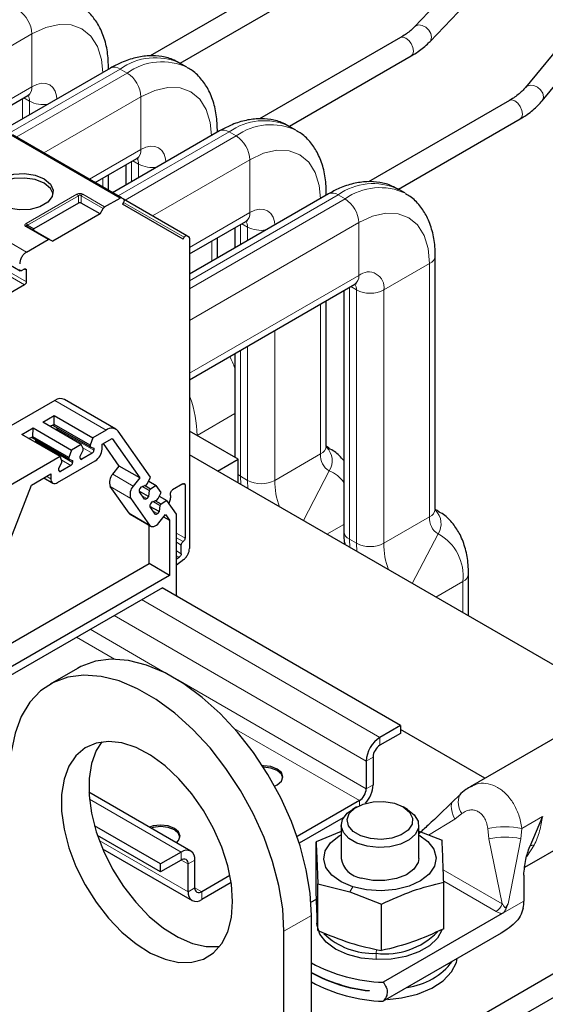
# Model space of a CAD drawing. Header units: millimetres. Extents: x 5 to 418, y 2 to 292.
# Tile 29 of 46: x 270 to 281, y 107 to 127. Entities that reach past the tile are written whole.
import ezdxf

# ---------------------------------------------------------------- set-up
doc = ezdxf.new("R2010")
doc.units = ezdxf.units.MM

msp = doc.modelspace()

# ---------------------------------------------------------------- linework, layer by layer
at = {"color": 7, "linetype": 'Continuous', "lineweight": 25}
for p, q in [((287.1705, 133.4066), (280.6022, 125.4326)), ((280.9418, 125.1529), (287.5101, 133.1269)), ((284.1537, 132.823), (278.3107, 126.6824)), ((278.6295, 126.3791), (284.4725, 132.5196)), ((275.7657, 127.763), (272.8516, 126.0807)), ((273.4716, 125.9305), (275.9857, 127.3819)), ((278.0214, 126.4608), (275.113, 124.7818)), ((275.7273, 124.6284), (278.2414, 126.0797)), ((272.0341, 125.8306), (269.8286, 124.5574)), ((271.9914, 125.8059), (271.9914, 125.8549)), ((273.6118, 125.8496), (273.4675, 125.9329)), ((269.4678, 124.7657), (270.3297, 125.2633)), ((280.27, 125.1627), (277.3616, 123.4837)), ((277.9759, 123.3303), (280.49, 124.7816)), ((274.2827, 124.5325), (272.0772, 123.2593)), ((274.24, 124.5078), (274.24, 124.5568)), ((275.8604, 124.5515), (275.7161, 124.6348)), ((272.2621, 123.1525), (270.0135, 124.4506)), ((271.7164, 123.4676), (272.5783, 123.9652)), ((272.3524, 123.8348), (272.3524, 123.4181)), ((271.9914, 123.3088), (271.9914, 123.6263)), ((278.109, 123.2535), (277.9647, 123.3367)), ((271.9137, 122.9658), (272.2321, 123.1496)), ((272.2621, 123.1525), (272.3018, 123.1296)), ((272.3022, 123.1291), (273.6118, 122.3731)), ((276.5313, 123.2344), (273.6639, 121.579)), ((276.4886, 123.2097), (276.4886, 123.2588)), ((267.924, 122.9465), (270.1726, 121.6484)), ((271.3711, 123.0444), (270.4553, 122.5157)), ((271.8183, 122.8209), (271.4311, 123.0444)), ((271.8183, 122.8209), (271.8837, 122.9341)), ((272.3018, 123.0603), (272.2818, 123.0257)), ((273.5318, 122.3038), (272.2818, 123.0257)), ((271.8183, 122.8209), (270.8425, 122.2576)), ((270.7772, 122.2953), (270.3246, 122.5566)), ((273.6639, 121.9957), (274.8269, 122.6671)), ((274.601, 122.5367), (274.601, 122.12)), ((270.3016, 122.0351), (270.7472, 122.2923)), ((270.7772, 122.2953), (270.8425, 122.2576)), ((273.5318, 122.3038), (273.5518, 122.3385)), ((273.6118, 122.3731), (273.6515, 122.3502)), ((273.6639, 122.3227), (273.6639, 115.9187)), ((274.24, 121.9116), (274.24, 122.3282)), ((278.7372, 116.7345), (278.7372, 121.9607)), ((270.2556, 121.682), (270.2026, 121.6513)), ((270.2981, 121.4207), (270.2981, 121.6575)), ((270.2627, 121.3594), (268.8697, 120.5553)), ((273.6639, 119.3995), (277.0755, 121.369)), ((276.8496, 121.2386), (276.8496, 116.2732)), ((276.4886, 118.0326), (276.4886, 121.0301)), ((274.601, 119.9405), (274.601, 117.8002)), ((270.8843, 118.9747), (268.2543, 117.4564)), ((272.1449, 118.3822), (271.0843, 118.9945)), ((270.6396, 118.5242), (270.874, 118.6595)), ((270.8699, 118.4776), (270.874, 118.6595)), ((270.874, 118.6595), (271.6668, 118.2018)), ((271.4324, 118.0665), (270.6396, 118.5242)), ((270.7829, 118.4415), (270.8699, 118.4776)), ((270.8567, 118.4525), (270.8567, 118.4721)), ((271.6133, 118.0158), (270.8567, 118.4525)), ((271.6133, 118.0484), (270.8699, 118.4776)), ((270.2012, 118.2711), (270.4356, 118.4065)), ((270.994, 117.8134), (270.2012, 118.2711)), ((270.4315, 118.2245), (270.4356, 118.4065)), ((270.4356, 118.4065), (271.2284, 117.9487)), ((270.9345, 118.3831), (270.9345, 118.4076)), ((271.9449, 118.3624), (271.6668, 118.2018)), ((272.8593, 117.3881), (272.1899, 118.3405)), ((274.668, 117.7615), (273.6639, 118.3412)), ((270.3445, 118.1884), (270.4315, 118.2245)), ((270.4183, 118.1995), (270.4183, 118.219)), ((271.1749, 117.7627), (270.4183, 118.1995)), ((271.1749, 117.7953), (270.4315, 118.2245)), ((270.496, 118.13), (270.496, 118.1545)), ((271.4324, 118.0665), (271.2284, 117.9487)), ((271.4719, 117.9831), (271.4324, 118.0665)), ((271.6668, 118.2018), (271.6133, 118.0484)), ((271.6133, 118.0484), (271.6133, 118.0158)), ((271.8608, 118.0688), (272.0674, 118.1881)), ((271.8608, 117.9708), (271.8608, 118.0688)), ((272.2156, 117.6186), (271.8881, 118.0846)), ((272.0674, 118.1881), (272.6398, 117.3737)), ((276.5463, 117.9909), (276.4893, 118.0238)), ((271.2284, 117.9487), (271.1749, 117.7953)), ((271.4082, 117.8239), (271.4719, 117.9504)), ((271.4082, 117.7831), (271.4082, 117.8239)), ((271.6557, 117.8851), (271.4436, 117.7626)), ((271.4719, 117.9504), (271.4719, 117.9831)), ((271.6133, 118.0158), (271.6911, 117.9872)), ((271.6911, 117.9872), (271.6911, 117.9463)), ((282.7422, 112.6106), (273.6639, 117.8514)), ((270.994, 117.8134), (269.3149, 116.8441)), ((270.9415, 117.2769), (271.7193, 117.7259)), ((270.9698, 117.5708), (271.0334, 117.6974)), ((271.0334, 117.73), (270.994, 117.8134)), ((271.2173, 117.632), (271.0052, 117.5096)), ((271.0334, 117.6974), (271.0334, 117.73)), ((271.1749, 117.7953), (271.1749, 117.7627)), ((271.1749, 117.7627), (271.2526, 117.7341)), ((271.2526, 117.7341), (271.2526, 117.6933)), ((272.0809, 117.451), (272.2156, 117.6186)), ((272.6398, 117.3737), (272.2156, 117.6186)), ((274.2437, 117.5166), (274.668, 117.7615)), ((274.668, 117.2717), (274.668, 117.7615)), ((270.4009, 117.226), (270.8001, 117.4565)), ((270.8001, 117.4565), (270.8001, 117.3585)), ((270.9698, 117.53), (270.9698, 117.5708)), ((269.5436, 115.0164), (270.4009, 117.226)), ((270.6566, 117.3737), (270.8415, 117.267)), ((272.6398, 117.3737), (272.5051, 117.2061)), ((272.6757, 117.192), (272.7749, 117.2305)), ((272.8579, 117.1451), (272.7361, 117.2154)), ((272.7749, 117.2305), (272.7994, 117.261)), ((272.7994, 117.261), (272.8593, 117.3881)), ((272.8226, 117.3102), (272.9765, 117.2213)), ((272.9765, 117.2213), (272.8579, 117.1451)), ((273.0785, 117.0762), (272.9765, 117.2213)), ((273.5307, 117.2526), (273.3174, 117.1295)), ((273.573, 117.2321), (273.573, 116.1295)), ((272.418, 116.6447), (272.0291, 117.198)), ((272.8171, 116.9908), (272.6283, 117.0998)), ((272.7382, 116.9397), (272.6322, 117.0907)), ((272.6451, 117.1539), (272.6757, 117.192)), ((272.8334, 117.1147), (272.6899, 117.1975)), ((272.8334, 117.1147), (272.8171, 116.9908)), ((272.8579, 117.1451), (272.8334, 117.1147)), ((273.0186, 116.9491), (273.0785, 117.0762)), ((273.275, 117.0151), (273.275, 117.056)), ((272.4534, 116.9531), (272.8423, 116.3998)), ((272.8171, 116.9908), (272.7865, 116.9527)), ((272.8643, 116.842), (272.8949, 116.8801)), ((272.8949, 116.8801), (272.9941, 116.9186)), ((273.0526, 116.8028), (272.9091, 116.8856)), ((273.0771, 116.8332), (272.9553, 116.9035)), ((272.9941, 116.9186), (273.0186, 116.9491)), ((273.0526, 116.8028), (273.0363, 116.6789)), ((273.0418, 116.9983), (273.1957, 116.9094)), ((273.0771, 116.8332), (273.0526, 116.8028)), ((273.1957, 116.9094), (273.0771, 116.8332)), ((273.3952, 116.6256), (273.1957, 116.9094)), ((272.4405, 116.6238), (272.8648, 116.3789)), ((273.0363, 116.6789), (272.8475, 116.7879)), ((272.9574, 116.6279), (272.8514, 116.7788)), ((273.0363, 116.6789), (273.0057, 116.6408)), ((273.0355, 116.4515), (273.1702, 116.6191)), ((273.1702, 116.6191), (273.2538, 116.5002)), ((273.3952, 114.9536), (273.3952, 116.6256)), ((278.7949, 116.6928), (278.7379, 116.7257)), ((272.8295, 115.6068), (272.8295, 116.3993)), ((273.1314, 116.5708), (273.2538, 116.5002)), ((273.2538, 116.5002), (273.2538, 115.3618)), ((273.4942, 115.8107), (273.4942, 115.9904)), ((268.6617, 113.2008), (272.8295, 115.6068)), ((273.2538, 115.3618), (272.8295, 115.6068)), ((273.3952, 115.7046), (273.4518, 115.7372)), ((273.547, 115.6905), (273.3952, 115.5719)), ((279.423, 114.5267), (279.423, 115.4)), ((273.2538, 115.3618), (268.4168, 112.5695)), ((268.1343, 112.2431), (273.1123, 115.1169)), ((278.0197, 112.2676), (273.0982, 115.1087)), ((273.1123, 115.1006), (273.1123, 115.1169)), ((273.3952, 114.9536), (273.3945, 114.9377)), ((271.3529, 113.4462), (270.7872, 113.1197)), ((278.0197, 112.2676), (277.5954, 112.0227)), ((278.0197, 112.2676), (278.0197, 112.1043)), ((279.763, 111.1794), (278.0197, 112.1858)), ((281.5697, 112.2224), (279.4582, 111.0035)), ((278.0197, 112.1043), (277.5954, 111.8594)), ((277.3126, 111.5328), (277.3126, 110.9612)), ((277.454, 111.6145), (277.454, 111.0429)), ((279.4584, 111.0031), (279.5163, 111.0243)), ((273.6942, 109.6749), (271.5876, 110.891)), ((277.1711, 110.7163), (275.8854, 109.9741)), ((279.2365, 110.8325), (279.0951, 110.6935)), ((277.1145, 110.586), (277.0296, 110.537)), ((278.1612, 110.537), (278.0763, 110.586)), ((279.0939, 110.6921), (279.1035, 110.7018)), ((276.8393, 110.3614), (275.9309, 109.837)), ((280.5861, 109.3453), (282.5696, 110.4903)), ((280.9488, 110.3882), (280.6879, 109.7696)), ((273.0699, 109.4102), (271.7036, 110.199)), ((276.7954, 110.2105), (276.7954, 109.5246)), ((278.3954, 109.5246), (278.3954, 110.2105)), ((273.0699, 109.2469), (271.7654, 110)), ((276.7954, 110.0829), (276.2785, 109.8659)), ((278.3954, 110.085), (278.8778, 109.9004)), ((271.8723, 109.7212), (273.7185, 108.6554)), ((276.2785, 108.9047), (276.2785, 109.8659)), ((273.4942, 109.6551), (273.0699, 109.4102)), ((273.4942, 109.4918), (273.0699, 109.2469)), ((273.777, 108.9202), (273.777, 109.4918)), ((273.0699, 109.2469), (273.0699, 109.4102)), ((273.6356, 108.8386), (273.6356, 109.4102)), ((274.4994, 109.174), (273.9184, 108.8385)), ((280.565, 109.1786), (280.5676, 108.6455)), ((274.525, 109.0254), (273.9184, 108.6752)), ((276.313, 108.9996), (276.9714, 108.8356)), ((276.313, 108.0384), (276.313, 108.9996)), ((278.9123, 108.0728), (278.9123, 109.0341)), ((276.1719, 108.6196), (276.2864, 108.6857)), ((276.9714, 108.8356), (277.6299, 108.5837)), ((277.454, 105.0014), (283.9594, 108.7569)), ((277.6299, 107.6224), (277.6299, 108.5837)), ((276.1812, 96.9176), (276.1812, 108.3492)), ((276.2954, 108.3161), (276.2954, 108.1855)), ((280.117, 108.3853), (277.6633, 106.9689)), ((277.454, 104.5115), (283.9594, 108.267)), ((275.6155, 96.5911), (275.6155, 108.0226)), ((280.0973, 107.982), (277.6633, 106.5769)), ((279.1736, 107.3804), (279.1903, 107.4584)), ((277.3709, 106.7986), (277.3709, 106.7905))]:
    msp.add_line(p, q, dxfattribs=at)
at = {"color": 7, "linetype": 'Continuous', "lineweight": 18}
for p, q in [((268.4071, 125.378), (270.4126, 126.5357)), ((270.4126, 125.4464), (270.4126, 126.5357)), ((272.2341, 125.8108), (269.9458, 124.4897)), ((272.3784, 125.7275), (272.2341, 125.8108)), ((272.3784, 125.7275), (270.09, 124.4065)), ((269.3506, 124.8333), (270.4126, 125.4464)), ((270.221, 125.2005), (270.221, 124.7839)), ((270.2469, 125.2154), (270.3652, 125.1471)), ((270.3652, 125.1471), (270.3652, 124.8671)), ((272.6612, 125.2376), (270.6557, 124.0799)), ((272.6612, 124.1483), (272.6612, 125.2376)), ((272.2321, 123.1496), (269.9835, 124.4477)), ((274.4827, 124.5127), (272.1944, 123.1916)), ((274.627, 124.4294), (272.3384, 123.1082)), ((274.627, 124.4294), (274.4827, 124.5127)), ((272.6612, 124.1483), (271.5992, 123.5352)), ((272.4955, 123.9173), (272.6138, 123.849)), ((274.9098, 123.9395), (272.9041, 122.7816)), ((274.9098, 122.8502), (274.9098, 123.9395)), ((272.4696, 123.4858), (272.4696, 123.9024)), ((272.6138, 123.569), (272.6138, 123.849)), ((271.8742, 123.5587), (271.8742, 123.3765)), ((268.053, 123.3332), (270.3016, 122.0351)), ((270.2946, 122.6229), (271.3411, 123.227)), ((270.3246, 122.5912), (271.3711, 123.1953)), ((271.3711, 123.0444), (271.3711, 123.1953)), ((271.4311, 123.1953), (271.8837, 122.9341)), ((271.4311, 123.1953), (271.4311, 123.0444)), ((271.4611, 123.227), (271.9137, 122.9658)), ((276.7313, 123.2146), (273.6639, 121.4438)), ((276.8756, 123.1313), (273.6639, 121.2773)), ((276.8756, 123.1313), (276.7313, 123.2146)), ((272.3017, 123.0602), (273.5518, 122.3385)), ((274.9098, 122.8502), (273.6639, 122.131)), ((270.7472, 122.2923), (270.2946, 122.5536)), ((270.3246, 122.5912), (270.4553, 122.5157)), ((277.1584, 122.6414), (273.6639, 120.6241)), ((274.7182, 122.1877), (274.7182, 122.6043)), ((274.7441, 122.6193), (274.8624, 122.5509)), ((274.8624, 122.271), (274.8624, 122.5509)), ((277.1584, 121.5522), (277.1584, 122.6414)), ((274.1228, 121.844), (274.1228, 122.2606)), ((269.1384, 122.0085), (270.2627, 121.3594)), ((269.1738, 122.0697), (270.2981, 121.4207)), ((270.2556, 121.682), (270.2981, 121.6575)), ((277.6767, 121.2528), (278.62, 121.7974)), ((278.62, 116.5712), (278.62, 121.7974)), ((277.1584, 121.5522), (273.6639, 119.5348)), ((276.9668, 116.1099), (276.9668, 121.3062)), ((276.9927, 121.3212), (277.111, 121.2528)), ((277.111, 116.0267), (277.111, 121.2528)), ((277.6767, 116.0267), (277.6767, 121.2528)), ((276.3714, 117.8693), (276.3714, 120.9625)), ((275.4281, 117.3247), (275.4281, 120.418)), ((274.8624, 117.3247), (274.8624, 120.0914)), ((274.7182, 117.408), (274.7182, 120.0081)), ((271.9449, 118.3624), (270.8843, 118.9747)), ((273.823, 118.2514), (274.601, 118.7005)), ((271.6911, 117.9463), (270.9345, 118.3831)), ((271.2526, 117.6933), (270.496, 118.13)), ((271.6557, 117.8851), (271.4666, 117.9943)), ((275.4281, 117.3247), (276.3714, 117.8693)), ((271.2173, 117.632), (271.0282, 117.7412)), ((271.4082, 117.7831), (271.4436, 117.7626)), ((270.9698, 117.53), (271.0052, 117.5096)), ((272.5051, 117.2061), (272.0809, 117.451)), ((276.0151, 116.494), (276.551, 117.5199)), ((270.8001, 117.3585), (270.7152, 117.4075)), ((273.5349, 117.2541), (273.573, 117.2321)), ((274.7182, 117.408), (274.8624, 117.3247)), ((274.7246, 117.239), (274.7182, 117.408)), ((274.8689, 117.1558), (274.8624, 117.3247)), ((272.0291, 117.198), (272.4534, 116.9531)), ((272.7865, 116.9527), (272.6899, 117.0084)), ((272.8423, 116.3998), (272.418, 116.6447)), ((273.0057, 116.6408), (272.9091, 116.6965)), ((276.5009, 116.2136), (276.8496, 116.4149)), ((277.6767, 116.0267), (278.62, 116.5712)), ((273.573, 116.1295), (273.3952, 116.2321)), ((278.2637, 115.196), (278.7996, 116.2219)), ((273.5336, 116.062), (273.3952, 116.1419)), ((273.3952, 116.0475), (273.4942, 115.9904)), ((276.9668, 116.1099), (277.111, 116.0267)), ((276.9732, 115.9409), (276.9668, 116.1099)), ((277.1175, 115.8577), (277.111, 116.0267)), ((273.4942, 115.8107), (273.3952, 115.8679)), ((273.3952, 115.7699), (273.4518, 115.7372)), ((278.7495, 114.9155), (279.3059, 115.2367)), ((279.3059, 114.5943), (279.3059, 115.2367)), ((277.5954, 112.0227), (272.6739, 114.8638)), ((277.3126, 111.5328), (272.1082, 114.5372)), ((273.2825, 113.2878), (271.6131, 114.2514)), ((272.1181, 113.6333), (271.3303, 114.0881)), ((277.3126, 110.9612), (273.423, 113.2066)), ((277.1711, 110.7163), (274.5874, 112.2078)), ((277.5954, 112.0227), (277.5954, 111.8594)), ((277.454, 111.6145), (277.3126, 111.5328)), ((277.3126, 110.9612), (277.454, 111.0429)), ((273.4942, 109.6551), (271.5978, 110.7499)), ((277.1711, 110.6153), (277.1711, 110.7163)), ((278.6014, 110.0062), (279.1404, 110.3357)), ((279.2866, 110.4491), (279.1404, 110.3357)), ((280.5266, 110.1444), (280.9488, 110.3882)), ((279.8461, 109.9283), (279.8203, 110.1409)), ((280.5028, 109.9315), (280.5266, 110.1444)), ((273.6356, 108.8386), (271.8021, 109.897)), ((279.8461, 109.9283), (280.1204, 108.5897)), ((280.2404, 108.5876), (280.5028, 109.9315)), ((280.779, 109.7948), (280.6247, 109.562)), ((273.4942, 109.4918), (273.4942, 109.6551)), ((273.6356, 109.4102), (273.4942, 109.4918)), ((273.777, 109.4918), (273.6356, 109.4102)), ((278.903, 109.2925), (280.1204, 108.5897)), ((273.6356, 108.8386), (273.777, 108.9202)), ((273.9184, 108.8385), (273.777, 108.9202)), ((277.0386, 108.9372), (276.9714, 108.8356)), ((279.9961, 108.4324), (278.9114, 109.0586)), ((273.9184, 108.8385), (273.9184, 108.6752)), ((280.5676, 108.6455), (280.117, 108.3853)), ((276.1812, 108.3492), (275.6155, 108.0226)), ((277.5235, 107.6489), (277.5172, 107.567)), ((277.5172, 107.567), (277.5172, 107.4364)), ((279.1736, 107.3804), (279.1736, 107.4488))]:
    msp.add_line(p, q, dxfattribs=at)
at = {"color": 7, "linetype": 'Continuous', "lineweight": 18, "flags": 128}
for points in [[(270.4126, 126.5357), (270.6977, 126.6679), (270.9719, 126.7301), (271.2246, 126.72), (271.4461, 126.638), (271.6279, 126.4871), (271.7629, 126.2733), (271.8461, 126.0047), (271.8736, 125.7379)], [(278.3114, 126.6831), (278.3338, 126.7011), (278.3963, 126.7202), (278.4701, 126.7104), (278.5439, 126.6734), (278.6065, 126.6146), (278.6483, 126.543), (278.6629, 126.4696), (278.6483, 126.4056), (278.6295, 126.3792)], [(278.0214, 126.4608), (278.0719, 126.4706), (278.1314, 126.4499), (278.1909, 126.4019), (278.2414, 126.3338), (278.2751, 126.256), (278.2869, 126.1805), (278.2751, 126.1185), (278.2414, 126.0797), (278.2414, 126.0797)], [(270.4126, 125.4464), (270.5137, 125.4933), (270.611, 125.5154), (270.7006, 125.5118), (270.7791, 125.4827), (270.8436, 125.4292), (270.8915, 125.3534), (270.921, 125.2581), (270.9293, 125.1928)], [(274.1222, 124.4398), (274.0947, 124.7066), (274.0115, 124.9752), (273.8765, 125.189), (273.6947, 125.3399), (273.4732, 125.4219), (273.2205, 125.432), (272.9463, 125.3698), (272.6612, 125.2376)], [(280.6028, 125.4335), (280.6315, 125.4583), (280.6959, 125.4796), (280.772, 125.4724), (280.848, 125.4379), (280.9124, 125.3812), (280.9555, 125.3111), (280.9706, 125.2382), (280.9555, 125.1736), (280.9418, 125.1529)], [(280.27, 125.1627), (280.3205, 125.1725), (280.38, 125.1518), (280.4395, 125.1038), (280.49, 125.0357), (280.5237, 124.9579), (280.5355, 124.8824), (280.5237, 124.8205), (280.49, 124.7816), (280.49, 124.7816)], [(273.1779, 123.8947), (273.1696, 123.96), (273.1401, 124.0553), (273.0922, 124.1311), (273.0277, 124.1846), (272.9492, 124.2137), (272.8596, 124.2173), (272.7623, 124.1952), (272.6612, 124.1483)], [(276.3708, 123.1417), (276.3433, 123.4085), (276.2601, 123.6771), (276.1251, 123.891), (275.9433, 124.0418), (275.7218, 124.1238), (275.4691, 124.1339), (275.1949, 124.0717), (274.9098, 123.9395)], [(275.4265, 122.5966), (275.4182, 122.6619), (275.3887, 122.7572), (275.3408, 122.833), (275.2763, 122.8865), (275.1978, 122.9156), (275.1082, 122.9192), (275.0109, 122.8971), (274.9098, 122.8502)], [(278.62, 121.7974), (278.5919, 122.1104), (278.5087, 122.379), (278.3737, 122.5929), (278.1919, 122.7437), (277.9704, 122.8257), (277.7177, 122.8358), (277.4435, 122.7736), (277.1584, 122.6414)], [(274.668, 117.4434), (274.6684, 117.443), (274.7182, 117.408)], [(279.1404, 110.3357), (279.1097, 110.4104), (279.0872, 110.481), (279.0735, 110.5454), (279.069, 110.6017), (279.0738, 110.6482), (279.0878, 110.6836), (279.0939, 110.6921)], [(280.779, 109.7948), (280.7601, 109.7953), (280.7432, 109.7947), (280.7284, 109.793), (280.7157, 109.7903), (280.7053, 109.7866), (280.6971, 109.7819), (280.6913, 109.7762), (280.6879, 109.7696)]]:
    msp.add_lwpolyline(points, dxfattribs=at)
at = {"color": 7, "linetype": 'Continuous', "lineweight": 25, "flags": 128}
for points in [[(269.7465, 123.0128), (269.617, 123.1195), (269.5586, 123.2454), (269.5783, 123.3752), (269.6737, 123.4933), (269.8333, 123.5855), (270.0379, 123.6405), (270.2628, 123.6519), (270.4808, 123.6182), (270.6658, 123.5434)], [(270.6658, 123.4536), (270.4808, 123.5283), (270.2628, 123.5621), (270.0379, 123.5507), (269.8333, 123.4956), (269.6737, 123.4035), (269.5783, 123.2854), (269.5608, 123.2332)], [(270.6658, 123.5434), (270.7952, 123.4367), (270.8537, 123.3108), (270.834, 123.181), (270.7386, 123.0629), (270.579, 122.9707), (270.3744, 122.9156), (270.1495, 122.9043), (269.9314, 122.938), (269.7465, 123.0128)], [(270.8515, 123.2332), (270.7952, 123.3468), (270.6658, 123.4536)], [(272.7865, 116.9527), (272.7802, 116.9457), (272.7735, 116.94), (272.7665, 116.9358), (272.7597, 116.9331), (272.7532, 116.9322), (272.7473, 116.933), (272.7423, 116.9356), (272.7382, 116.9397)], [(272.418, 116.6447), (272.4342, 116.628), (272.4405, 116.6238)], [(273.0057, 116.6408), (272.9994, 116.6338), (272.9927, 116.6281), (272.9857, 116.6239), (272.9789, 116.6212), (272.9724, 116.6203), (272.9665, 116.6211), (272.9615, 116.6237), (272.9574, 116.6279)], [(272.8423, 116.3998), (272.8584, 116.3831), (272.8787, 116.3728), (272.9022, 116.3695), (272.9281, 116.3732), (272.9555, 116.3838), (272.9832, 116.4009), (273.0102, 116.4237), (273.0355, 116.4515)], [(276.1812, 108.3492), (276.1548, 108.8092), (276.0763, 109.291), (275.947, 109.7856), (275.7694, 110.284), (275.5468, 110.7767), (275.2833, 111.2546), (274.9839, 111.7088), (274.654, 112.1308), (274.2999, 112.5128), (273.9282, 112.8477), (273.5458, 113.1291), (273.1597, 113.352), (272.7773, 113.5121), (272.4056, 113.6064), (272.0515, 113.6332), (271.7217, 113.592), (271.4222, 113.4835), (271.3529, 113.4462)], [(275.6155, 108.0226), (275.5892, 108.4826), (275.5106, 108.9644), (275.3813, 109.4591), (275.2037, 109.9574), (274.9811, 110.4501), (274.7176, 110.928), (274.4182, 111.3822), (274.0883, 111.8042), (273.7343, 112.1862), (273.3625, 112.5211), (272.9801, 112.8026), (272.5941, 113.0254), (272.2116, 113.1855), (271.8399, 113.2798), (271.4858, 113.3066), (271.156, 113.2654), (270.8565, 113.157), (270.593, 112.9833), (270.3704, 112.7476), (270.1928, 112.4543), (270.0635, 112.1089), (269.985, 111.7178), (269.9586, 111.2883)], [(274.5548, 108.635), (274.5294, 108.9946), (274.4539, 109.3733), (274.3304, 109.7601), (274.1625, 110.1439), (273.955, 110.5136), (273.7139, 110.8587), (273.4462, 111.1691), (273.1595, 111.436), (272.8621, 111.6517), (272.5625, 111.8099), (272.2694, 111.9062), (271.9912, 111.9377), (271.7359, 111.9035), (271.5108, 111.8047), (271.3225, 111.6441), (271.1762, 111.4262), (271.0763, 111.1574), (271.0257, 110.8454), (271.0257, 110.4992), (271.0763, 110.1287), (271.1762, 109.7445), (271.3225, 109.3579), (271.5108, 108.9797), (271.7359, 108.621), (271.9912, 108.2921), (272.2694, 108.0024), (272.5625, 107.7603), (272.8621, 107.5726), (273.1595, 107.4449), (273.4462, 107.3808), (273.7139, 107.3821), (273.955, 107.4488), (274.1625, 107.579), (274.3304, 107.769), (274.4539, 108.0132), (274.5294, 108.3046), (274.5548, 108.635)], [(271.8524, 111.9277), (271.7419, 111.7528), (271.642, 111.484), (271.5914, 111.172), (271.5914, 110.8257), (271.642, 110.4552), (271.7419, 110.0711), (271.8881, 109.6844), (272.0765, 109.3063), (272.3016, 108.9476), (272.5569, 108.6187), (272.8351, 108.329), (273.1282, 108.0868), (273.4278, 107.8992), (273.7252, 107.7715), (274.0119, 107.7074), (274.2796, 107.7087), (274.2874, 107.7098)], [(275.4205, 111.0169), (275.4741, 111.0428), (275.5608, 111.1178), (275.5912, 111.2061), (275.5608, 111.2945), (275.4741, 111.3694), (275.3443, 111.4195), (275.1912, 111.437), (275.1694, 111.4367)], [(275.5902, 111.1898), (275.5608, 111.2618), (275.4741, 111.3368), (275.3443, 111.3868), (275.1912, 111.4044), (275.1902, 111.4044)], [(278.1611, 110.5371), (278.3027, 110.4263), (278.3815, 110.2964), (278.3904, 110.1588), (278.3286, 110.0258), (278.2018, 109.9093), (278.021, 109.8195), (277.8025, 109.7644), (277.5655, 109.749), (277.3312, 109.7746), (277.1203, 109.8389), (276.9517, 109.9363), (276.8403, 110.058), (276.796, 110.1933), (276.8227, 110.3301), (276.918, 110.4562), (277.0296, 110.537)], [(278.0762, 110.5861), (278.2063, 110.4809), (278.2702, 110.3571), (278.2609, 110.2279), (278.1796, 110.1076), (278.0349, 110.009), (277.8426, 109.9428), (277.6235, 109.9163), (277.4014, 109.9323), (277.2003, 109.989), (277.042, 110.0804), (276.9437, 110.1965), (276.916, 110.3247), (276.9619, 110.4512), (277.0765, 110.5622), (277.2473, 110.6457), (277.4559, 110.6927), (277.6795, 110.698), (277.8941, 110.6612), (278.0762, 110.5861)], [(273.3955, 109.8474), (273.4395, 109.8932), (273.4699, 109.9815), (273.4395, 110.0699), (273.3528, 110.1448), (273.223, 110.1949), (273.0699, 110.2124), (272.9168, 110.1949), (272.8375, 110.1695)], [(273.4689, 109.9652), (273.4395, 110.0372), (273.3528, 110.1121), (273.223, 110.1622), (273.0699, 110.1798), (272.9168, 110.1622), (272.872, 110.1495)], [(277.0386, 108.9372), (276.7942, 109.0404), (276.6044, 109.1766), (276.4821, 109.3365), (276.4357, 109.5093), (276.4683, 109.6831), (276.5778, 109.8461), (276.7565, 109.9872), (276.7954, 110.0095)], [(278.3954, 110.0095), (278.3966, 110.0089), (278.5864, 109.8727), (278.7087, 109.7127), (278.7551, 109.54), (278.7225, 109.3662), (278.613, 109.2032), (278.4343, 109.0621), (278.1983, 108.9525), (277.9213, 108.8819), (277.622, 108.8552), (277.321, 108.874), (277.0386, 108.9372)], [(278.3954, 109.5246), (278.3815, 109.439), (278.2972, 109.303), (278.1442, 109.1886), (277.9375, 109.1071), (277.6973, 109.0666), (277.4471, 109.0708), (277.2114, 109.1195)], [(277.5172, 107.4364), (277.209, 107.4689), (276.9232, 107.5432), (276.6764, 107.6547), (276.4831, 107.7971), (276.3544, 107.962), (276.2978, 108.14), (276.2954, 108.1855)], [(278.8727, 108.0458), (278.781, 107.8777), (278.6189, 107.7228), (278.3974, 107.5949), (278.1292, 107.5012), (277.8301, 107.4474), (277.5172, 107.4364)], [(277.7523, 106.6131), (278.0432, 106.6455), (278.3738, 106.7253), (278.6653, 106.8455), (278.9032, 107.0002), (279.0755, 107.1815), (279.1736, 107.3804)]]:
    msp.add_lwpolyline(points, dxfattribs=at)
at = {"color": 7, "linetype": 'Continuous', "lineweight": 18}
for centre, radius, start, end in [((269.7985, 126.5077), 0.6147, 2.60548, 57.39452), ((272.9566, 124.8038), 1.2393, 65.65152, 125.65894), ((273.099, 124.7256), 1.2341, 64.85409, 125.72695), ((271.8512, 125.8555), 0.1401, 336.20131, 359.77201), ((272.1169, 125.6472), 0.2012, 54.38242, 114.30712), ((272.0471, 125.2096), 0.6147, 2.60548, 57.39452), ((270.2166, 125.4248), 0.1972, 305.01333, 6.29885), ((270.1659, 125.1566), 0.1996, 357.26072, 33.40468), ((270.6473, 125.6928), 0.6143, 242.66862, 279.15117), ((275.2052, 123.5057), 1.2393, 65.65152, 125.65894), ((274.0998, 124.5574), 0.1401, 336.20131, 359.77201), ((274.3655, 124.3491), 0.2012, 54.38242, 114.30712), ((275.3476, 123.4275), 1.2341, 64.85409, 125.72695), ((274.2957, 123.9116), 0.6147, 2.60548, 57.39452), ((272.4652, 124.1267), 0.1972, 305.01333, 6.29885), ((272.4151, 123.8586), 0.199, 357.22976, 33.78473), ((272.8959, 124.3947), 0.6143, 242.66862, 279.15117), ((277.4538, 122.2077), 1.2393, 65.65152, 125.65894), ((277.5962, 122.1294), 1.2341, 64.85409, 125.72695), ((276.3484, 123.2594), 0.1401, 336.20131, 359.77201), ((276.6141, 123.051), 0.2012, 54.38242, 114.30712), ((276.5443, 122.6135), 0.6147, 2.60548, 57.39452), ((274.7138, 122.8286), 0.1972, 305.01333, 6.29885), ((270.3122, 122.5291), 0.0302, 65.68605, 125.61817), ((274.6637, 122.5605), 0.199, 357.22976, 33.78473), ((275.1445, 123.0966), 0.6143, 242.66862, 279.15117), ((278.5459, 121.9742), 0.1917, 292.73767, 355.95727), ((276.9624, 121.5305), 0.1972, 305.01333, 6.29885), ((277.3607, 121.3041), 0.3201, 350.78596, 129.20329), ((276.9123, 121.2625), 0.199, 357.22976, 33.78473), ((277.3939, 121.7987), 0.6148, 242.60967, 297.39033), ((271.6562, 118.5395), 3.1427, 20.44254, 25.27101), ((271.3783, 118.2058), 2.4451, 1.06682, 19.8349), ((276.2884, 118.0525), 0.2012, 294.37466, 354.3052), ((276.7213, 117.8283), 0.3523, 173.31828, 241.08632), ((276.211, 117.7277), 0.3984, 328.56657, 44.55862), ((276.2716, 116.8628), 0.7141, 35.96209, 66.97411), ((275.1453, 117.8706), 0.6148, 242.60967, 297.39033), ((276.8516, 117.2935), 1.4238, 178.74216, 201.26298), ((278.537, 116.7544), 0.2012, 294.37466, 354.3052), ((278.4596, 116.4296), 0.3984, 328.56657, 44.55862), ((278.9699, 116.5302), 0.3523, 173.31828, 241.08632), ((277.0498, 116.2932), 0.2012, 185.6948, 245.62534), ((278.3193, 115.3523), 0.9934, 353.31828, 61.08632), ((277.3939, 116.5725), 0.6148, 242.60967, 297.39033), ((279.1002, 115.9954), 1.4238, 178.74216, 201.26298), ((279.2318, 115.4136), 0.1917, 292.73767, 355.95727), ((279.6468, 110.6909), 0.4339, 160.91925, 213.88016), ((280.1824, 108.3312), 1.8456, 79.25261, 101.31438), ((280.1821, 108.3837), 1.5806, 78.29361, 102.27337), ((279.8296, 108.6918), 0.3082, 302.68989, 340.64852)]:
    msp.add_arc(centre, radius, start, end, dxfattribs=at)
at = {"color": 7, "linetype": 'Continuous', "lineweight": 25}
for centre, radius, start, end in [((271.0016, 118.8101), 0.2021, 65.84324, 125.46722), ((270.8675, 118.3847), 0.0669, 335.91157, 358.6823), ((272.0562, 118.2262), 0.1759, 40.5328, 129.24817), ((270.4291, 118.1316), 0.0669, 335.91157, 358.6823), ((271.6143, 117.9498), 0.0768, 302.60548, 357.39452), ((271.5537, 117.9848), 0.3074, 302.60548, 357.39452), ((271.1759, 117.6968), 0.0768, 302.60548, 357.39452), ((271.4298, 117.7796), 0.0218, 170.78596, 309.20329), ((270.9914, 117.5265), 0.0218, 170.78596, 309.20329), ((272.2501, 117.2846), 0.2373, 135.47613, 201.39456), ((270.8863, 117.3445), 0.0873, 170.78596, 309.20329), ((272.6743, 117.0397), 0.2373, 135.47613, 201.39456), ((272.6874, 117.1123), 0.0593, 135.47613, 201.39456), ((272.9066, 116.8004), 0.0593, 135.47613, 201.39456), ((277.9266, 111.5049), 0.6147, 122.60548, 177.39452), ((277.761, 111.6005), 0.3074, 122.60548, 177.39452), ((277.0055, 110.9752), 0.3074, 302.60548, 357.39452), ((276.8374, 111.0719), 0.6172, 318.35961, 357.30923), ((273.6046, 109.5198), 0.1747, 350.78596, 129.20329), ((273.5494, 109.4241), 0.0873, 350.78596, 129.20329), ((277.2739, 109.5998), 0.4843, 188.92325, 262.59169), ((273.8632, 108.9062), 0.0873, 170.78596, 309.20329), ((273.808, 108.8106), 0.1747, 170.78596, 309.20329), ((277.4529, 109.0294), 1.4638, 226.04681, 272.51864), ((277.7068, 109.0542), 1.4992, 262.73763, 315.80197), ((277.7746, 110.3255), 3.3585, 241.67616, 268.10067), ((277.9747, 108.2622), 1.4103, 277.59179, 322.40283), ((277.7169, 109.9747), 3.1949, 241.27119, 263.78435), ((277.7169, 109.9666), 3.1949, 241.27119, 263.78435), ((277.7746, 109.9336), 3.3585, 241.67616, 268.10067)]:
    msp.add_arc(centre, radius, start, end, dxfattribs=at)
for centre, major_axis, ratio, start_param, end_param in [((271.4011, 122.9924), (0.06, 0), 0.9998916, 1.0471975, 2.0943951), ((270.5453, 122.4984), (0.1039, 0), 0.3332972, 2.6179939, 3.6651914), ((280.1675, 108.5742), (0.0975, 0.5505), 0.7048974, 4.6971296, 4.96539)]:
    msp.add_ellipse(centre, major_axis=major_axis, ratio=ratio, start_param=start_param, end_param=end_param, dxfattribs=at)
for points, knots in [([(271.9914, 125.8549), (271.9899, 125.9167), (271.9856, 126.0941), (271.9373, 126.3696), (271.8319, 126.6533), (271.6762, 126.8915), (271.514, 127.0599), (271.3874, 127.1265), (271.3431, 127.1498)], [0, 0, 0, 0, 0.1112816, 0.3195096, 0.526813, 0.7051613, 0.8966659, 1, 1, 1, 1]), ([(278.3107, 126.6824), (278.2849, 126.657), (278.2116, 126.5848), (278.1077, 126.5113), (278.0296, 126.4656), (278.0214, 126.4608)], [0, 0, 0, 0, 0.3279534, 0.92946738, 1, 1, 1, 1]), ([(278.2414, 126.0797), (278.2893, 126.109), (278.4218, 126.1899), (278.5465, 126.2937), (278.6194, 126.3687), (278.6295, 126.3791)], [0, 0, 0, 0, 0.3275558, 0.906701, 1, 1, 1, 1]), ([(273.4788, 125.917), (273.4355, 125.9441), (273.3183, 126.0177), (273.0957, 126.0743), (272.8273, 126.0917), (272.5468, 126.0495), (272.2801, 125.962), (272.1099, 125.8711), (272.0341, 125.8306)], [0, 0, 0, 0, 0.1053612, 0.2854837, 0.4658905, 0.6515301, 0.8448281, 1, 1, 1, 1]), ([(274.24, 124.5568), (274.2385, 124.6186), (274.2342, 124.7961), (274.1858, 125.0715), (274.0805, 125.3554), (273.9246, 125.593), (273.772, 125.7542), (273.6566, 125.8158), (273.623, 125.8337)], [0, 0, 0, 0, 0.1141269, 0.3276789, 0.5402826, 0.7231908, 0.9195918, 1, 1, 1, 1]), ([(280.6022, 125.4326), (280.5794, 125.407), (280.5121, 125.3309), (280.3972, 125.2393), (280.2969, 125.1789), (280.27, 125.1627)], [0, 0, 0, 0, 0.2715256, 0.8045154, 1, 1, 1, 1]), ([(270.3297, 125.2633), (270.3403, 125.2686), (270.3638, 125.2804), (270.3651, 125.28), (270.3658, 125.2798)], [0, 0, 0, 0, 0.4522818, 1, 1, 1, 1]), ([(280.49, 124.7816), (280.5378, 124.8109), (280.6762, 124.8955), (280.8267, 125.0212), (280.9154, 125.1227), (280.9418, 125.1529)], [0, 0, 0, 0, 0.27107304, 0.78375703, 1, 1, 1, 1]), ([(275.7274, 124.6189), (275.6841, 124.6461), (275.5669, 124.7196), (275.3443, 124.7762), (275.0759, 124.7936), (274.7954, 124.7514), (274.5287, 124.6639), (274.3585, 124.573), (274.2827, 124.5325)], [0, 0, 0, 0, 0.1053612, 0.2854837, 0.4658905, 0.6515301, 0.8448281, 1, 1, 1, 1]), ([(276.4886, 123.2588), (276.4871, 123.3205), (276.4828, 123.498), (276.4344, 123.7734), (276.3291, 124.0573), (276.1732, 124.2949), (276.0206, 124.4561), (275.9052, 124.5177), (275.8716, 124.5356)], [0, 0, 0, 0, 0.1141269, 0.3276789, 0.5402826, 0.7231908, 0.9195918, 1, 1, 1, 1]), ([(272.5783, 123.9652), (272.5889, 123.9705), (272.6124, 123.9823), (272.6137, 123.9819), (272.6144, 123.9817)], [0, 0, 0, 0, 0.4522818, 1, 1, 1, 1]), ([(277.976, 123.3208), (277.9327, 123.348), (277.8155, 123.4215), (277.5929, 123.4781), (277.3245, 123.4955), (277.044, 123.4533), (276.7773, 123.3658), (276.6071, 123.2749), (276.5313, 123.2344)], [0, 0, 0, 0, 0.1053612, 0.2854837, 0.4658905, 0.6515301, 0.8448281, 1, 1, 1, 1]), ([(278.7372, 121.9607), (278.7357, 122.0225), (278.7314, 122.1999), (278.683, 122.4753), (278.5777, 122.7592), (278.4218, 122.9968), (278.2692, 123.158), (278.1538, 123.2196), (278.1202, 123.2375)], [0, 0, 0, 0, 0.1141269, 0.3276789, 0.5402826, 0.7231908, 0.9195918, 1, 1, 1, 1]), ([(270.3246, 122.5566), (270.3183, 122.5605), (270.3095, 122.5659), (270.3026, 122.5741), (270.3009, 122.5792), (270.3025, 122.5836), (270.3093, 122.5887), (270.3182, 122.5901), (270.3246, 122.5912)], [0, 0, 0, 0, 0.288782, 0.3996105, 0.4976777, 0.5951187, 0.7063928, 1, 1, 1, 1]), ([(270.3183, 122.5589), (270.316, 122.5605), (270.3116, 122.5634), (270.3093, 122.5666), (270.3082, 122.5681)], [0, 0, 0, 0, 0.5256895, 1, 1, 1, 1]), ([(274.8269, 122.6671), (274.8375, 122.6724), (274.861, 122.6842), (274.8623, 122.6839), (274.863, 122.6836)], [0, 0, 0, 0, 0.45228179, 1, 1, 1, 1]), ([(277.0755, 121.369), (277.0861, 121.3744), (277.1096, 121.3862), (277.1109, 121.3858), (277.1116, 121.3856)], [0, 0, 0, 0, 0.4522818, 1, 1, 1, 1]), ([(276.4913, 117.9948), (276.4915, 117.9936), (276.4921, 117.9907), (276.4899, 118.0168), (276.4886, 118.0326)], [0, 0, 0, 0, 0.3951831, 1, 1, 1, 1]), ([(276.8496, 117.7311), (276.7895, 117.7995), (276.6998, 117.9016), (276.5809, 117.9635), (276.5416, 117.984)], [0, 0, 0, 0, 0.6701759, 1, 1, 1, 1]), ([(273.275, 117.0151), (273.2733, 116.9868), (273.2702, 116.9332), (273.2489, 116.8752), (273.2389, 116.8479)], [0, 0, 0, 0, 0.52888167, 1, 1, 1, 1]), ([(278.7399, 116.6967), (278.7401, 116.6955), (278.7407, 116.6927), (278.7385, 116.7187), (278.7372, 116.7345)], [0, 0, 0, 0, 0.3951831, 1, 1, 1, 1]), ([(279.423, 115.4), (279.4216, 115.4618), (279.4173, 115.6392), (279.3689, 115.9147), (279.2636, 116.1985), (279.1078, 116.4363), (278.9504, 116.6013), (278.8293, 116.6653), (278.7902, 116.6859)], [0, 0, 0, 0, 0.1126735, 0.3235061, 0.5334025, 0.7139815, 0.9078815, 1, 1, 1, 1]), ([(276.8496, 116.2732), (276.8497, 116.2108), (276.8498, 116.1161), (276.8667, 116.0288), (276.8725, 115.9991)], [0, 0, 0, 0, 0.6596331, 1, 1, 1, 1]), ([(279.4816, 111.0116), (279.4429, 110.9905), (279.3546, 110.9425), (279.279, 110.8721), (279.2366, 110.8325)], [0, 0, 0, 0, 0.4385614, 1, 1, 1, 1]), ([(279.0939, 110.6921), (278.9286, 110.5315), (278.7018, 110.3112), (278.4607, 110.0908), (278.3954, 110.0311)], [0, 0, 0, 0, 0.7290805, 1, 1, 1, 1]), ([(278.9123, 109.0341), (278.9065, 109.2004), (278.8951, 109.5332), (278.8836, 109.778), (278.8778, 109.9004)], [0, 0, 0, 0, 0.4999949, 1, 1, 1, 1]), ([(276.2785, 109.8659), (276.2843, 109.7436), (276.2957, 109.4988), (276.3072, 109.166), (276.313, 108.9996)], [0, 0, 0, 0, 0.4999949, 1, 1, 1, 1]), ([(280.565, 109.1786), (280.5741, 109.2875), (280.5913, 109.4934), (280.6569, 109.6811), (280.6879, 109.7696)], [0, 0, 0, 0, 0.5284567, 1, 1, 1, 1]), ([(276.313, 108.0384), (276.3072, 108.1608), (276.2957, 108.4055), (276.2843, 108.7383), (276.2785, 108.9047)], [0, 0, 0, 0, 0.4999949, 1, 1, 1, 1]), ([(277.6299, 108.5837), (277.8436, 108.6807), (278.2711, 108.8749), (278.6985, 108.981), (278.9123, 109.0341)], [0, 0, 0, 0, 0.4999949, 1, 1, 1, 1]), ([(280.554, 108.4971), (280.5363, 108.4407), (280.501, 108.3282), (280.377, 108.1828), (280.2332, 108.065), (280.1393, 108.0077), (280.0973, 107.982)], [0, 0, 0, 0, 0.2410175, 0.4803935, 0.7678155, 1, 1, 1, 1]), ([(280.117, 108.3853), (280.1324, 108.3966), (280.1633, 108.419), (280.1881, 108.4624), (280.2044, 108.5008), (280.2197, 108.5386), (280.2326, 108.5691), (280.2404, 108.5876)], [0, 0, 0, 0, 0.2579217, 0.5134526, 0.6020498, 0.7593924, 1, 1, 1, 1]), ([(278.9123, 108.0728), (278.6985, 107.9758), (278.2711, 107.7816), (277.8436, 107.6755), (277.6299, 107.6224)], [0, 0, 0, 0, 0.4999949, 1, 1, 1, 1]), ([(276.313, 108.0384), (276.5328, 107.9469), (276.9718, 107.7643), (277.4108, 107.6696), (277.6299, 107.6224)], [0, 0, 0, 0, 0.50087292, 1, 1, 1, 1]), ([(277.6633, 106.9689), (277.6874, 106.9351), (277.7356, 106.8674), (277.7519, 106.7541), (277.724, 106.6533), (277.6824, 106.6009), (277.6633, 106.5769)], [0, 0, 0, 0, 0.2705559, 0.5425674, 0.7910239, 1, 1, 1, 1])]:
    msp.add_open_spline(points, degree=3, knots=knots, dxfattribs=at)
at = {"color": 7, "linetype": 'Continuous', "lineweight": 18}
for points, knots in [([(271.3411, 123.227), (271.351, 123.2319), (271.3647, 123.2387), (271.3874, 123.2427), (271.4032, 123.2432), (271.4187, 123.2422), (271.4394, 123.2378), (271.4522, 123.2315), (271.4611, 123.227)], [0, 0, 0, 0, 0.2823256, 0.3956386, 0.5177702, 0.6311071, 0.7404354, 1, 1, 1, 1]), ([(271.3711, 123.1953), (271.3754, 123.2006), (271.3813, 123.208), (271.3937, 123.2135), (271.4028, 123.2143), (271.4114, 123.2126), (271.4219, 123.2067), (271.4273, 123.2001), (271.4311, 123.1953)], [0, 0, 0, 0, 0.2915567, 0.4094353, 0.5237228, 0.6250088, 0.734944, 1, 1, 1, 1]), ([(270.2946, 122.5536), (270.2867, 122.5589), (270.2752, 122.5666), (270.268, 122.5792), (270.2662, 122.5883), (270.268, 122.5973), (270.2752, 122.6097), (270.2866, 122.6174), (270.2946, 122.6229)], [0, 0, 0, 0, 0.26461808, 0.38495477, 0.50402884, 0.61396803, 0.73058283, 1, 1, 1, 1]), ([(279.5163, 111.0243), (279.5558, 111.0417), (279.6553, 111.0854), (279.8312, 111.0753), (280.0249, 111.0024), (280.2044, 110.8612), (280.355, 110.6646), (280.4727, 110.4203), (280.5081, 110.2388), (280.5266, 110.1444)], [0, 0, 0, 0, 0.09887196, 0.24869472, 0.39499497, 0.54129004, 0.69111791, 0.83939732, 1, 1, 1, 1]), ([(279.2866, 110.4491), (279.3179, 110.4699), (279.3766, 110.5091), (279.4685, 110.5288), (279.5514, 110.522), (279.626, 110.4913), (279.693, 110.4402), (279.7509, 110.3657), (279.7985, 110.2656), (279.8128, 110.1842), (279.8203, 110.1409)], [0, 0, 0, 0, 0.1480359, 0.2780617, 0.3890384, 0.5000002, 0.6110757, 0.7219383, 0.8519641, 1, 1, 1, 1]), ([(280.9488, 110.3882), (280.9333, 110.2878), (280.9017, 110.0831), (280.8204, 109.8922), (280.779, 109.7948)], [0, 0, 0, 0, 0.4900581, 1, 1, 1, 1]), ([(280.1204, 108.5897), (280.1324, 108.5699), (280.1477, 108.5446), (280.1669, 108.5176), (280.1748, 108.5113), (280.1786, 108.5097), (280.1812, 108.5093), (280.1838, 108.5096), (280.1876, 108.511), (280.1953, 108.5171), (280.2141, 108.5434), (280.2289, 108.5682), (280.2404, 108.5876)], [0, 0, 0, 0, 0.3514776, 0.4488401, 0.4808847, 0.4939791, 0.5060337, 0.5179184, 0.5307009, 0.5617858, 0.6563833, 1, 1, 1, 1]), ([(280.117, 108.3853), (280.0962, 108.3907), (280.0513, 108.4024), (280.0154, 108.4219), (279.9961, 108.4324)], [0, 0, 0, 0, 0.46253102, 1, 1, 1, 1])]:
    msp.add_open_spline(points, degree=3, knots=knots, dxfattribs=at)
for points in [[(271.3411, 123.227), (271.3439, 123.2252), (271.3495, 123.2216), (271.3575, 123.2141), (271.3649, 123.2053), (271.3691, 123.1987), (271.3711, 123.1953)], [(271.4311, 123.1953), (271.4332, 123.1987), (271.4374, 123.2053), (271.4448, 123.2141), (271.4528, 123.2216), (271.4584, 123.2252), (271.4611, 123.227)], [(270.2946, 122.6229), (270.2974, 122.6211), (270.303, 122.6175), (270.311, 122.61), (270.3184, 122.6012), (270.3225, 122.5945), (270.3246, 122.5912)]]:
    msp.add_open_spline(points, degree=3, dxfattribs=at)
at = {"color": 7, "linetype": 'Continuous', "lineweight": 25}
for points in [[(272.2621, 123.1525), (272.26, 123.1535), (272.2559, 123.1554), (272.2484, 123.1555), (272.2404, 123.1538), (272.2349, 123.151), (272.2321, 123.1496)], [(272.3018, 123.1296), (272.3053, 123.1266), (272.3122, 123.1205), (272.3152, 123.1027), (272.3122, 123.0815), (272.3053, 123.0674), (272.3018, 123.0603)], [(271.9137, 122.9658), (271.9109, 122.964), (271.9054, 122.9604), (271.8974, 122.9528), (271.8899, 122.9441), (271.8858, 122.9374), (271.8837, 122.9341)], [(270.7772, 122.2953), (270.7751, 122.2962), (270.7709, 122.2981), (270.7635, 122.2983), (270.7555, 122.2966), (270.75, 122.2938), (270.7472, 122.2923)], [(273.5518, 122.3385), (273.5562, 122.345), (273.5649, 122.3581), (273.5818, 122.3713), (273.5986, 122.3776), (273.6074, 122.3746), (273.6118, 122.3731)], [(273.6639, 122.3227), (273.6637, 122.3259), (273.6634, 122.3321), (273.6609, 122.3399), (273.657, 122.3462), (273.6533, 122.3489), (273.6515, 122.3502)], [(270.3016, 122.0351), (270.2831, 122.022), (270.246, 121.9956), (270.1993, 121.9309), (270.1665, 121.858), (270.1623, 121.8128), (270.1602, 121.7902)], [(270.2556, 121.682), (270.2612, 121.6844), (270.2723, 121.6894), (270.2863, 121.6861), (270.2961, 121.6756), (270.2974, 121.6635), (270.2981, 121.6575)], [(270.2026, 121.6513), (270.197, 121.6489), (270.1859, 121.6439), (270.1719, 121.6472), (270.1621, 121.6577), (270.1608, 121.6698), (270.1602, 121.6758)], [(270.2981, 121.4207), (270.2975, 121.415), (270.2965, 121.4037), (270.2883, 121.3855), (270.2766, 121.3693), (270.2673, 121.3627), (270.2627, 121.3594)], [(273.5307, 117.2526), (273.536, 117.255), (273.5465, 117.2597), (273.56, 117.2574), (273.57, 117.2484), (273.572, 117.2376), (273.573, 117.2321)], [(273.275, 117.056), (273.2756, 117.0628), (273.2769, 117.0763), (273.2867, 117.0982), (273.3007, 117.1176), (273.3118, 117.1255), (273.3174, 117.1295)], [(273.4942, 115.9904), (273.4948, 115.9968), (273.4959, 116.0098), (273.5049, 116.0307), (273.5179, 116.0496), (273.5284, 116.0579), (273.5336, 116.062)], [(273.573, 116.1295), (273.572, 116.1232), (273.5702, 116.1107), (273.561, 116.0911), (273.5485, 116.0736), (273.5386, 116.0659), (273.5336, 116.062)], [(273.4942, 115.8107), (273.4935, 115.8039), (273.4923, 115.7904), (273.4825, 115.7685), (273.4684, 115.7491), (273.4573, 115.7412), (273.4518, 115.7372)], [(273.547, 115.6905), (273.563, 115.7049), (273.5948, 115.7337), (273.6328, 115.7939), (273.6589, 115.8588), (273.6622, 115.8988), (273.6639, 115.9187)]]:
    msp.add_open_spline(points, degree=3, dxfattribs=at)

doc.saveas('drawing.dxf')
